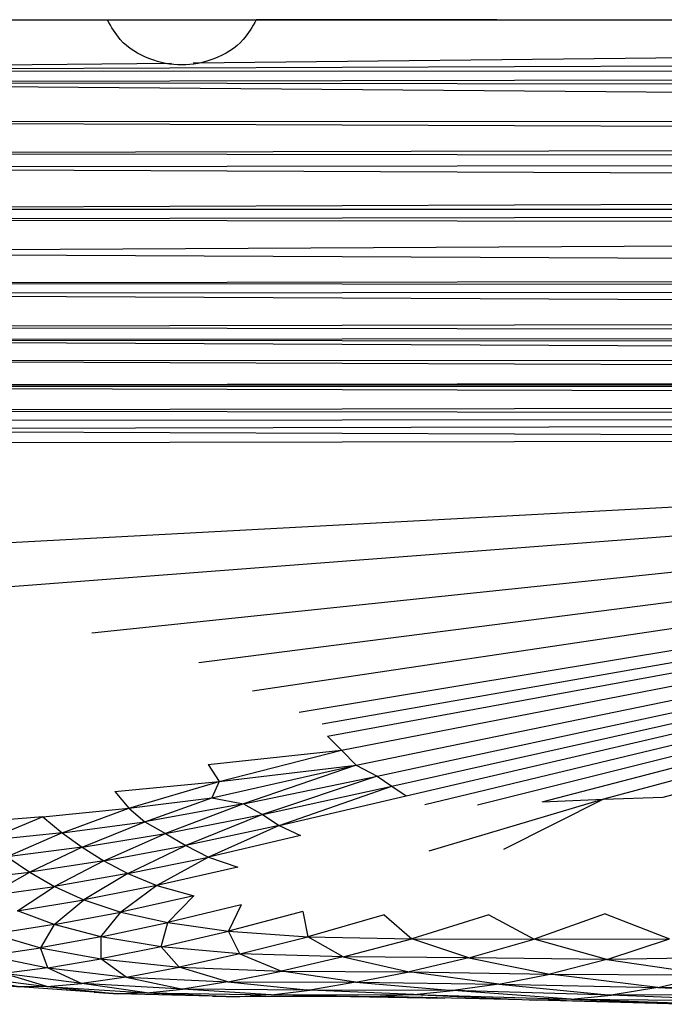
# Model space of a CAD drawing. Header units: millimetres. Extents: x -50 to 1200, y -70 to 65.
# Tile 17 of 23: x 795 to 836, y -65 to -3. Entities that reach past the tile are written whole.
import ezdxf

# ---------------------------------------------------------------- set-up
doc = ezdxf.new("R2010")
doc.units = ezdxf.units.MM

msp = doc.modelspace()

# ---------------------------------------------------------------- linework, layer by layer
at = {"color": 7, "linetype": 'Continuous', "lineweight": 25}
for p, q in [((800.302, -2.657), (758.972, -2.692)), ((805.727, -5.361), (1020.53, -3.005)), ((824.919, -2.636), (809.704, -2.649)), ((1022.613, -4.876), (759.005, -5.874)), ((759.005, -5.874), (804.352, -5.376)), ((1073.426, -6.013), (759.005, -5.874)), ((1073.426, -6.013), (759.017, -6.607)), ((1073.427, -7.03), (759.017, -6.607)), ((1073.429, -9.159), (759.017, -6.607)), ((1073.429, -9.159), (759.064, -9.065)), ((1073.432, -10.401), (759.064, -9.065)), ((1073.432, -10.401), (759.105, -11.102)), ((1073.435, -11.495), (759.105, -11.102)), ((1073.435, -11.495), (759.122, -12.003)), ((1073.44, -13.404), (759.122, -12.003)), ((1073.44, -13.404), (759.155, -14.63)), ((1073.434, -14.674), (759.155, -14.63)), ((1073.434, -14.674), (759.159, -15.287)), ((1073.421, -15.762), (759.159, -15.287)), ((1073.421, -15.762), (759.167, -17.357)), ((1073.303, -18.89), (759.167, -17.357)), ((1073.303, -18.89), (759.174, -19.318)), ((1073.268, -19.571), (759.174, -19.318)), ((1073.268, -19.571), (759.179, -19.976)), ((1073.155, -21.465), (759.179, -19.976)), ((1073.155, -21.465), (759.201, -22.073)), ((1073.146, -22.613), (759.201, -22.073)), ((1073.146, -22.613), (759.212, -22.891)), ((759.212, -22.891), (1073.339, -24.374)), ((759.212, -22.891), (1073.185, -23.048)), ((759.231, -24.125), (1073.339, -24.374)), ((759.231, -24.125), (1073.411, -25.404)), ((759.253, -25.728), (1073.411, -25.404)), ((759.253, -25.728), (1073.427, -25.699)), ((759.254, -25.853), (1073.427, -25.699)), ((759.254, -25.853), (1073.461, -26.772)), ((759.256, -27.349), (1073.461, -26.772)), ((759.256, -27.349), (1073.468, -27.758)), ((759.234, -28.558), (1073.468, -27.758)), ((759.247, -27.977), (1073.468, -27.758)), ((759.234, -28.558), (916.272, -29.165)), ((916.272, -29.165), (759.217, -29.439)), ((759.602, -37.531), (916.272, -29.165)), ((784.207, -39.229), (916.272, -29.165)), ((799.308, -41.394), (916.272, -29.165)), ((806.082, -43.267), (916.272, -29.165)), ((809.474, -45.07), (916.272, -29.165)), ((812.429, -46.407), (916.272, -29.165)), ((813.87, -47.146), (916.272, -29.165)), ((814.206, -47.942), (916.272, -29.165)), ((815.098, -48.822), (916.272, -29.165)), ((816.019, -49.772), (916.272, -29.165)), ((817.359, -50.461), (916.272, -29.165)), ((818.29, -51.091), (916.272, -29.165)), ((819.179, -51.705), (916.272, -29.165)), ((820.365, -52.248), (916.272, -29.165)), ((823.701, -52.271), (916.272, -29.165)), ((827.795, -52.079), (916.272, -29.165)), ((916.272, -29.165), (831.666, -51.921)), ((835.436, -51.801), (916.272, -29.165)), ((814.206, -47.942), (815.098, -48.822)), ((806.657, -49.731), (815.098, -48.822)), ((807.369, -50.794), (815.098, -48.822)), ((815.098, -48.822), (816.019, -49.772)), ((806.657, -49.731), (807.369, -50.794)), ((806.888, -51.824), (816.019, -49.772)), ((807.369, -50.794), (816.019, -49.772)), ((816.019, -49.772), (808.909, -52.205)), ((816.019, -49.772), (817.359, -50.461)), ((800.773, -51.437), (807.369, -50.794)), ((801.646, -52.479), (807.369, -50.794)), ((807.369, -50.794), (806.888, -51.824)), ((808.909, -52.205), (817.359, -50.461)), ((817.359, -50.461), (810.097, -52.888)), ((817.359, -50.461), (818.29, -51.091)), ((800.773, -51.437), (801.646, -52.479)), ((810.097, -52.888), (818.29, -51.091)), ((811.159, -53.588), (818.29, -51.091)), ((818.29, -51.091), (819.179, -51.705)), ((801.646, -52.479), (806.888, -51.824)), ((802.659, -53.34), (806.888, -51.824)), ((808.909, -52.205), (802.659, -53.34)), ((808.909, -52.205), (803.976, -54.092)), ((806.888, -51.824), (808.909, -52.205)), ((808.909, -52.205), (810.097, -52.888)), ((811.159, -53.588), (819.179, -51.705)), ((831.666, -51.921), (820.616, -55.204)), ((831.666, -51.921), (825.332, -55.108)), ((827.795, -52.079), (831.666, -51.921)), ((831.666, -51.921), (835.436, -51.801)), ((796.203, -53.03), (801.646, -52.479)), ((797.437, -54.044), (801.646, -52.479)), ((801.646, -52.479), (802.659, -53.34)), ((803.976, -54.092), (810.097, -52.888)), ((810.097, -52.888), (805.247, -54.854)), ((810.097, -52.888), (811.159, -53.588)), ((796.203, -53.03), (791.07, -53.438)), ((796.203, -53.03), (792.585, -54.54)), ((796.203, -53.03), (797.437, -54.044)), ((797.437, -54.044), (802.659, -53.34)), ((798.699, -54.96), (802.659, -53.34)), ((802.659, -53.34), (803.976, -54.092)), ((797.437, -54.044), (792.585, -54.54)), ((797.437, -54.044), (793.966, -55.566)), ((797.437, -54.044), (798.699, -54.96)), ((798.699, -54.96), (803.976, -54.092)), ((800.062, -55.815), (803.976, -54.092)), ((803.976, -54.092), (805.247, -54.854)), ((811.159, -53.588), (805.247, -54.854)), ((811.159, -53.588), (806.686, -55.576)), ((811.159, -53.588), (812.512, -54.217)), ((812.512, -54.217), (806.686, -55.576)), ((798.699, -54.96), (793.966, -55.566)), ((798.699, -54.96), (795.38, -56.526)), ((798.699, -54.96), (800.062, -55.815)), ((800.062, -55.815), (805.247, -54.854)), ((801.583, -56.627), (805.247, -54.854)), ((805.247, -54.854), (806.686, -55.576)), ((793.966, -55.566), (795.38, -56.526)), ((800.062, -55.815), (795.38, -56.526)), ((800.062, -55.815), (796.95, -57.433)), ((800.062, -55.815), (801.583, -56.627)), ((801.583, -56.627), (806.686, -55.576)), ((806.686, -55.576), (803.428, -57.375)), ((806.686, -55.576), (808.537, -56.214)), ((791.126, -57.025), (795.38, -56.526)), ((792.731, -58.026), (795.38, -56.526)), ((795.38, -56.526), (796.95, -57.433)), ((801.583, -56.627), (796.95, -57.433)), ((801.583, -56.627), (798.815, -58.281)), ((801.583, -56.627), (803.428, -57.375)), ((808.537, -56.214), (803.428, -57.375)), ((792.731, -58.026), (796.95, -57.433)), ((794.609, -58.973), (796.95, -57.433)), ((796.95, -57.433), (798.815, -58.281)), ((803.428, -57.375), (798.815, -58.281)), ((803.428, -57.375), (801.142, -59.053)), ((803.428, -57.375), (805.764, -58.039)), ((794.609, -58.973), (798.815, -58.281)), ((796.93, -59.845), (798.815, -58.281)), ((798.815, -58.281), (801.142, -59.053)), ((805.764, -58.039), (801.142, -59.053)), ((805.764, -58.039), (804.112, -59.724)), ((796.93, -59.845), (794.609, -58.973)), ((796.93, -59.845), (801.142, -59.053)), ((799.885, -60.616), (801.142, -59.053)), ((801.142, -59.053), (804.112, -59.724)), ((808.759, -58.597), (804.112, -59.724)), ((808.759, -58.597), (807.948, -60.26)), ((812.648, -59.014), (807.948, -60.26)), ((812.648, -59.014), (812.96, -60.615)), ((799.885, -60.616), (804.112, -59.724)), ((803.7, -61.249), (804.112, -59.724)), ((804.112, -59.724), (807.948, -60.26)), ((817.795, -59.234), (812.96, -60.615)), ((817.795, -59.234), (819.548, -60.741)), ((824.41, -59.232), (819.548, -60.741)), ((824.41, -59.232), (827.287, -60.761)), ((831.768, -59.175), (827.287, -60.761)), ((831.768, -59.175), (835.844, -60.756)), ((796.93, -59.845), (793.136, -60.448)), ((796.93, -59.845), (796.075, -61.307)), ((799.885, -60.616), (796.93, -59.845)), ((803.7, -61.249), (807.948, -60.26)), ((807.948, -60.26), (812.96, -60.615)), ((808.668, -61.692), (807.948, -60.26)), ((793.136, -60.448), (796.075, -61.307)), ((799.885, -60.616), (796.075, -61.307)), ((799.885, -60.616), (799.875, -62.02)), ((803.7, -61.249), (799.885, -60.616)), ((808.668, -61.692), (812.96, -60.615)), ((812.96, -60.615), (819.548, -60.741)), ((815.194, -61.891), (812.96, -60.615)), ((815.194, -61.891), (819.548, -60.741)), ((819.548, -60.741), (827.287, -60.761)), ((823.152, -61.953), (819.548, -60.741)), ((823.152, -61.953), (827.287, -60.761)), ((827.287, -60.761), (835.844, -60.756)), ((831.88, -62.046), (827.287, -60.761)), ((831.88, -62.046), (835.844, -60.756)), ((792.743, -61.811), (796.075, -61.307)), ((796.075, -61.307), (799.875, -62.02)), ((796.534, -62.586), (796.075, -61.307)), ((803.7, -61.249), (799.875, -62.02)), ((808.668, -61.692), (803.7, -61.249)), ((803.7, -61.249), (804.824, -62.536)), ((792.743, -61.811), (796.534, -62.586)), ((796.534, -62.586), (799.875, -62.02)), ((799.875, -62.02), (804.824, -62.536)), ((801.472, -63.161), (799.875, -62.02)), ((808.668, -61.692), (804.824, -62.536)), ((815.194, -61.891), (808.668, -61.692)), ((808.668, -61.692), (811.306, -62.784)), ((815.194, -61.891), (811.306, -62.784)), ((823.152, -61.953), (815.194, -61.891)), ((815.194, -61.891), (819.375, -62.834)), ((823.152, -61.953), (819.375, -62.834)), ((831.88, -62.046), (823.152, -61.953)), ((823.152, -61.953), (828.278, -62.974)), ((831.88, -62.046), (828.278, -62.974)), ((842.425, -61.905), (831.88, -62.046)), ((831.88, -62.046), (838.579, -63.029)), ((796.534, -62.586), (793.752, -62.948)), ((796.534, -62.586), (801.472, -63.161)), ((796.534, -62.586), (798.681, -63.565)), ((801.472, -63.161), (804.824, -62.536)), ((804.824, -62.536), (811.306, -62.784)), ((807.913, -63.464), (804.824, -62.536)), ((807.913, -63.464), (811.306, -62.784)), ((811.306, -62.784), (819.375, -62.834)), ((815.999, -63.497), (811.306, -62.784)), ((815.999, -63.497), (819.375, -62.834)), ((819.375, -62.834), (828.278, -62.974)), ((825.036, -63.607), (819.375, -62.834)), ((794.765, -63.774), (789.875, -63.125)), ((791.553, -63.12), (796.469, -63.759)), ((791.553, -63.12), (794.765, -63.774)), ((798.681, -63.565), (793.752, -62.948)), ((796.469, -63.759), (793.752, -62.948)), ((801.472, -63.161), (798.681, -63.565)), ((801.472, -63.161), (807.913, -63.464)), ((801.472, -63.161), (805.065, -63.924)), ((807.913, -63.464), (805.065, -63.924)), ((807.913, -63.464), (815.999, -63.497)), ((807.913, -63.464), (813.09, -63.985)), ((825.036, -63.607), (828.278, -62.974)), ((828.278, -62.974), (838.579, -63.029)), ((835.1, -63.82), (828.278, -62.974)), ((835.1, -63.82), (838.579, -63.029)), ((793.427, -63.647), (794.765, -63.774)), ((796.469, -63.759), (794.765, -63.774)), ((800.945, -64.223), (794.765, -63.774)), ((799.468, -64.126), (794.765, -63.774)), ((796.469, -63.759), (798.681, -63.565)), ((796.469, -63.759), (802.766, -64.168)), ((796.469, -63.759), (800.945, -64.223)), ((805.065, -63.924), (798.681, -63.565)), ((802.766, -64.168), (798.681, -63.565)), ((802.766, -64.168), (805.065, -63.924)), ((813.09, -63.985), (805.065, -63.924)), ((810.658, -64.289), (805.065, -63.924)), ((810.658, -64.289), (813.09, -63.985)), ((815.999, -63.497), (813.09, -63.985)), ((822.161, -64.017), (813.09, -63.985)), ((819.672, -64.268), (813.09, -63.985)), ((815.999, -63.497), (825.036, -63.607)), ((815.999, -63.497), (822.161, -64.017)), ((819.672, -64.268), (822.161, -64.017)), ((825.036, -63.607), (822.161, -64.017)), ((832.147, -64.31), (822.161, -64.017)), ((829.624, -64.565), (822.161, -64.017)), ((825.036, -63.607), (835.1, -63.82)), ((825.036, -63.607), (832.147, -64.31)), ((835.1, -63.82), (832.147, -64.31)), ((835.1, -63.82), (847.87, -63.544)), ((835.1, -63.82), (844.546, -64.231)), ((799.468, -64.126), (800.945, -64.223)), ((802.766, -64.168), (800.945, -64.223)), ((808.646, -64.409), (800.945, -64.223)), ((806.946, -64.372), (800.945, -64.223)), ((802.766, -64.168), (810.658, -64.289)), ((802.766, -64.168), (808.646, -64.409)), ((806.946, -64.372), (808.646, -64.409)), ((810.658, -64.289), (808.646, -64.409)), ((817.534, -64.396), (808.646, -64.409)), ((815.66, -64.399), (808.646, -64.409)), ((810.658, -64.289), (819.672, -64.268)), ((810.658, -64.289), (817.534, -64.396)), ((815.66, -64.399), (817.534, -64.396)), ((815.66, -64.399), (821.634, -64.494)), ((819.672, -64.268), (817.534, -64.396)), ((827.418, -64.634), (817.534, -64.396)), ((819.672, -64.268), (829.624, -64.565)), ((819.672, -64.268), (827.418, -64.634)), ((829.624, -64.565), (827.418, -64.634)), ((838.87, -64.873), (827.418, -64.634)), ((836.549, -64.887), (827.418, -64.634)), ((829.624, -64.565), (832.147, -64.31)), ((829.624, -64.565), (841.515, -64.668)), ((829.624, -64.565), (838.87, -64.873)), ((844.546, -64.231), (832.147, -64.31)), ((841.515, -64.668), (832.147, -64.31))]:
    msp.add_line(p, q, dxfattribs=at)
at = {"color": 7, "linetype": 'Continuous', "lineweight": 25, "flags": 128}
msp.add_lwpolyline([(707.848, -2.636), (897.89, -2.636), (1102.651, -2.636)], dxfattribs=at)
at = {"color": 7, "linetype": 'Continuous', "lineweight": 25}
msp.add_open_spline([(809.704, -2.649), (809.459, -3.085), (808.846, -4.176), (807.113, -5.215), (805, -5.637), (802.887, -5.215), (801.157, -4.178), (800.545, -3.09), (800.302, -2.657)], degree=3, knots=[0, 0, 0, 0, 0.128548, 0.321838, 0.500414, 0.678991, 0.872281, 1, 1, 1, 1], dxfattribs=at)

doc.saveas('drawing.dxf')
